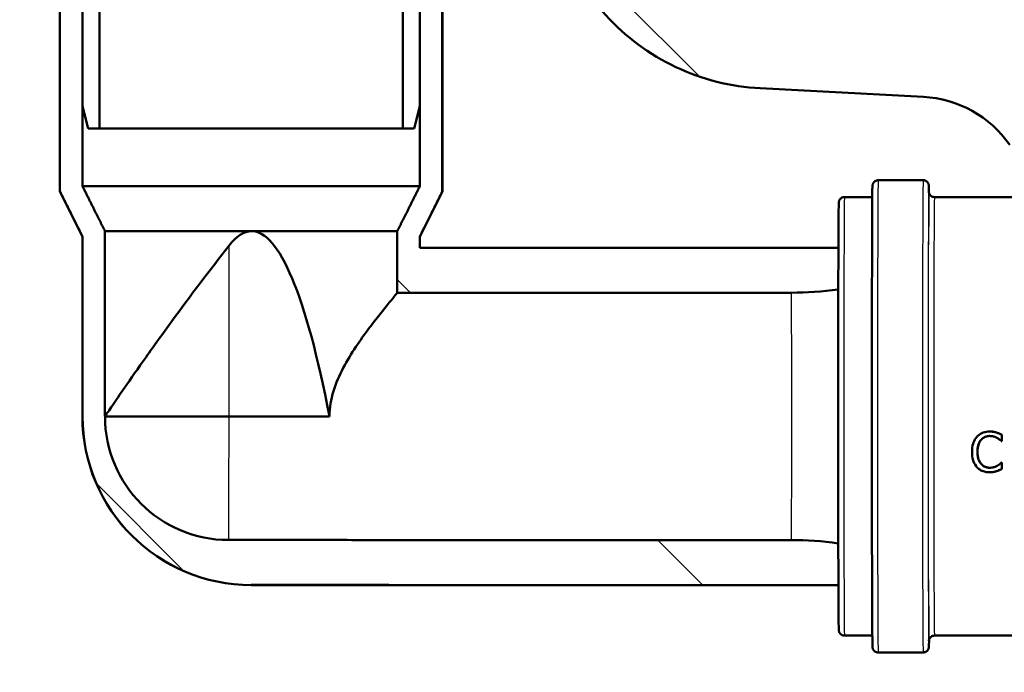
# Model space of a CAD drawing. Header units: millimetres. Extents: x 100 to 2000, y 93 to 2870.
# Tile 13 of 32: x 500 to 588, y 1497 to 1555. Entities that reach past the tile are written whole.
import ezdxf

# ---------------------------------------------------------------- set-up
doc = ezdxf.new("R2010")
doc.units = ezdxf.units.MM
doc.header["$LTSCALE"] = 10
for name, color, linetype, lineweight in [('Dimensions(ISO)', 7, 'Continuous', 25), ('Hatch', 7, 'Continuous', 9), ('Visible Edges(ISO)', 7, 'Continuous', 50), ('Visible Tangent Edges(ISO)', 7, 'Continuous', 25)]:
    doc.layers.add(name, color=color, linetype=linetype, lineweight=lineweight)
doc.styles.add('Text_3.5mm', font='arial.ttf', dxfattribs={"width": 0.9})
doc.dimstyles.new('KS-STANDARD', dxfattribs={"dimscale": 10, "dimtxt": 3.5, "dimasz": 2.5, "dimexe": 3.175, "dimexo": 0, "dimgap": 0.8, "dimtad": 1, "dimdec": 1, "dimrnd": 1e-08, "dimtxsty": 'Text_3.5mm', "dimcen": 0.09, "dimdle": 10, "dimclrd": 7, "dimclre": 7, "dimclrt": 7, "dimadec": 0, "dimazin": 2, "dimtfac": 0.714286, "dimtdec": 4, "dimtmove": 0, "dimatfit": 3, "dimfxl": 0, "dimtolj": 1, "dimlwd": 25, "dimlwe": 25, "dimarcsym": 0})
pattern_1 = [(135, (0, 0), (-22.45064, -22.45064), [])]

# ---------------------------------------------------------------- blocks, each defined once
blk = doc.blocks.new('*D11')
at = {"layer": 'Defpoints', "color": 0, "linetype": 'Continuous'}
for p in [(652.924, 2049.125), (400.524, 1756.844), (652.924, 1545.551)]:
    blk.add_point(p, dxfattribs=at)
at = {"layer": 'Dimensions(ISO)', "color": 7, "linetype": 'Continuous', "lineweight": 25}
for p, q in [((400.524, 1756.844), (400.524, 2080.875)), ((652.924, 1545.551), (652.924, 2080.875)), ((425.524, 2049.125), (627.924, 2049.125))]:
    blk.add_line(p, q, dxfattribs=at)
at = {"layer": 'Dimensions(ISO)', "color": 7, "linetype": 'Continuous'}
for points in [[(425.524, 2053.292), (425.524, 2044.959), (400.524, 2049.125)], [(627.924, 2053.292), (627.924, 2044.959), (652.924, 2049.125)]]:
    blk.add_solid(points, dxfattribs=at)
at = {"layer": 'Dimensions(ISO)', "color": 7, "linetype": 'Continuous', "lineweight": 25, "insert": (491.818, 2074.995), "char_height": 35, "attachment_point": 4, "style": 'Text_3.5mm'}
blk.add_mtext('\\A1;252', dxfattribs=at)

msp = doc.modelspace()

# ---------------------------------------------------------------- hatches: boundary and pattern name
at = {"layer": 'Hatch'}
h = msp.add_hatch(dxfattribs=at)
h.set_pattern_fill('ANSI31', color=256, scale=254, angle=90, style=0)
h.set_pattern_definition(pattern_1)
edge = h.paths.add_edge_path()
edge.add_line((529.111, 1729.846), (530.665, 1725.061))
edge.add_ellipse((435.56, 1694.16), major_axis=(30.902, -95.106), ratio=1, start_angle=86.82306, end_angle=90, ccw=False)
edge.add_ellipse((435.56, 1694.16), major_axis=(25.583, -96.672), ratio=1, start_angle=88.81778, end_angle=90, ccw=False)
edge.add_ellipse((435.56, 1694.16), major_axis=(23.583, -97.179), ratio=1, start_angle=88.40562, end_angle=90, ccw=False)
edge.add_line((533.357, 1715.03), (540.087, 1715.619))
edge.add_line((540.087, 1715.619), (540.035, 1716.217))
edge.add_line((540.035, 1716.217), (536.644, 1754.974))
edge.add_ellipse((535.15, 1754.844), major_axis=(-0.131, 1.494), ratio=1, start_angle=270, end_angle=355)
edge.add_line((535.15, 1756.344), (520.024, 1756.344))
edge.add_line((520.024, 1756.344), (520.024, 1750.344))
edge.add_line((520.024, 1750.344), (521.524, 1750.344))
edge.add_line((521.524, 1750.344), (525.524, 1750.344))
edge.add_ellipse((525.524, 1749.344), major_axis=(1, 0), ratio=1, start_angle=0, end_angle=90, ccw=False)
edge.add_line((526.524, 1749.344), (526.524, 1739.393))
edge.add_line((526.524, 1739.393), (528.813, 1730.849))
edge.add_ellipse((548.132, 1736.026), major_axis=(5.176, -19.319), ratio=1, start_angle=270, end_angle=273)
edge = h.paths.add_edge_path()
edge.add_line((592.924, 1540.651), (608.254, 1540.651))
edge.add_line((608.254, 1540.651), (608.118, 1542.593))
edge.add_ellipse((607.82, 1541.431), major_axis=(1.199, -0.042), ratio=1, start_angle=77.607, end_angle=90)
edge.add_line((607.862, 1542.63), (595.903, 1543.048))
edge.add_ellipse((595.907, 1543.148), major_axis=(-0.0999, 0.0035), ratio=1, start_angle=0, end_angle=90, ccw=False)
edge.add_line((595.807, 1543.151), (595.821, 1543.551))
edge.add_ellipse((595.921, 1543.548), major_axis=(0.0035, 0.0999), ratio=1, start_angle=2, end_angle=90, ccw=False)
edge.add_line((595.921, 1543.648), (608.044, 1543.648))
edge.add_line((608.044, 1543.648), (607.974, 1544.655))
edge.add_ellipse((606.976, 1544.585), major_axis=(-0.07, 0.998), ratio=1, start_angle=270, end_angle=341)
edge.add_line((607.235, 1545.551), (597.19, 1548.243))
edge.add_ellipse((597.448, 1549.209), major_axis=(-0.966, 0.259), ratio=1, start_angle=54.5, end_angle=90, ccw=False)
edge.add_line((596.677, 1548.573), (595.013, 1550.592))
edge.add_ellipse((595.784, 1551.228), major_axis=(-0.636, 0.772), ratio=1, start_angle=54.5, end_angle=90, ccw=False)
edge.add_line((594.787, 1551.158), (594.64, 1553.255))
edge.add_ellipse((591.149, 1553.01), major_axis=(-0.244, 3.491), ratio=1, start_angle=270, end_angle=353)
edge.add_line((591.332, 1556.506), (566.857, 1557.788))
edge.add_spline(control_points=[(566.857, 1557.788), (565.225, 1557.874), (563.618, 1558.226), (560.58, 1559.434), (559.17, 1560.282), (556.437, 1562.606), (555.211, 1564.15), (553.418, 1567.621), (552.87, 1569.515), (552.699, 1571.46)], knot_values=[-2.152597, -2.152597, -2.152597, -2.152597, -1.662265, -1.662265, -1.171933, -1.171933, -0.585967, -0.585967, 0, 0, 0, 0], degree=3, periodic=0)
edge.add_line((552.699, 1571.46), (542.301, 1690.316))
edge.add_line((542.301, 1690.316), (542.205, 1691.411))
edge.add_line((542.205, 1691.411), (542.179, 1691.71))
edge.add_line((542.179, 1691.71), (541.88, 1691.684))
edge.add_line((541.88, 1691.684), (538.792, 1691.414))
edge.add_line((538.792, 1691.414), (536.202, 1691.187))
edge.add_line((536.202, 1691.187), (547.062, 1567.054))
edge.add_spline(control_points=[(547.062, 1567.054), (547.252, 1564.883), (547.795, 1562.757), (549.546, 1558.766), (550.742, 1556.927), (553.966, 1553.393), (556.081, 1551.83), (560.789, 1549.603), (563.338, 1548.96), (565.939, 1548.824)], knot_values=[-2.870129, -2.870129, -2.870129, -2.870129, -2.216354, -2.216354, -1.562578, -1.562578, -0.781289, -0.781289, 0, 0, 0, 0], degree=3, periodic=0)
edge.add_line((565.939, 1548.824), (580.44, 1548.064))
edge.add_ellipse((579.917, 1538.078), major_axis=(9.986, -0.523), ratio=1, start_angle=37.86022, end_angle=90, ccw=False)
edge.add_ellipse((596.328, 1549.509), major_axis=(5.716, -8.205), ratio=1, start_angle=270, end_angle=302.29235)
edge.add_ellipse((592.924, 1540.151), major_axis=(0.143, 0.479), ratio=1, start_angle=16.55984, end_angle=90, ccw=False)
edge = h.paths.add_edge_path()
edge.add_line((712.924, 1540.651), (712.924, 1540.651))
edge.add_ellipse((712.924, 1540.151), major_axis=(0.5, 0), ratio=1, start_angle=16.55984, end_angle=90, ccw=False)
edge.add_ellipse((709.521, 1549.509), major_axis=(9.215, 3.883), ratio=1, start_angle=270, end_angle=302.29235)
edge.add_ellipse((725.932, 1538.078), major_axis=(5.716, 8.205), ratio=1, start_angle=37.86022, end_angle=90, ccw=False)
edge.add_line((725.408, 1548.064), (907.879, 1557.627))
edge.add_spline(control_points=[(907.879, 1557.627), (910.056, 1557.741), (912.199, 1558.21), (916.249, 1559.821), (918.128, 1560.952), (921.773, 1564.05), (923.408, 1566.109), (925.798, 1570.737), (926.529, 1573.262), (926.756, 1575.856)], knot_values=[-2.870129, -2.870129, -2.870129, -2.870129, -2.216354, -2.216354, -1.562578, -1.562578, -0.781289, -0.781289, 0, 0, 0, 0], degree=3, periodic=0)
edge.add_line((926.756, 1575.856), (937.869, 1702.875))
edge.add_ellipse((1037.489, 1694.16), major_axis=(8.716, 99.619), ratio=1, start_angle=77, end_angle=90, ccw=False)
edge.add_line((942.383, 1725.061), (943.937, 1729.846))
edge.add_ellipse((924.916, 1736.026), major_axis=(19.021, -6.18), ratio=1, start_angle=0, end_angle=3)
edge.add_line((944.235, 1730.849), (946.524, 1739.393))
edge.add_line((946.524, 1739.393), (946.524, 1749.344))
edge.add_ellipse((947.524, 1749.344), major_axis=(0, 1), ratio=1, start_angle=0, end_angle=90, ccw=False)
edge.add_line((947.524, 1750.344), (951.524, 1750.344))
edge.add_line((951.524, 1750.344), (953.024, 1750.344))
edge.add_line((953.024, 1750.344), (953.024, 1756.344))
edge.add_line((953.024, 1756.344), (937.899, 1756.344))
edge.add_ellipse((937.899, 1754.844), major_axis=(-1.5, 0), ratio=1, start_angle=270, end_angle=355)
edge.add_line((936.404, 1754.974), (921.119, 1580.263))
edge.add_spline(control_points=[(921.119, 1580.263), (920.977, 1578.635), (920.569, 1577.041), (919.256, 1574.048), (918.359, 1572.668), (915.941, 1570.018), (914.355, 1568.846), (910.824, 1567.176), (908.912, 1566.693), (906.961, 1566.591)], knot_values=[-2.152597, -2.152597, -2.152597, -2.152597, -1.662265, -1.662265, -1.171933, -1.171933, -0.585967, -0.585967, 0, 0, 0, 0], degree=3, periodic=0)
edge.add_line((906.961, 1566.591), (714.516, 1556.506))
edge.add_ellipse((714.7, 1553.01), major_axis=(-3.495, -0.183), ratio=1, start_angle=270, end_angle=353)
edge.add_line((711.208, 1553.255), (711.062, 1551.158))
edge.add_ellipse((710.064, 1551.228), major_axis=(-0.07, -0.998), ratio=1, start_angle=54.5, end_angle=90, ccw=False)
edge.add_line((710.836, 1550.592), (709.171, 1548.573))
edge.add_ellipse((708.4, 1549.209), major_axis=(-0.636, -0.772), ratio=1, start_angle=54.5, end_angle=90, ccw=False)
edge.add_line((708.659, 1548.243), (698.613, 1545.551))
edge.add_ellipse((698.872, 1544.585), major_axis=(-0.966, -0.259), ratio=1, start_angle=270, end_angle=341)
edge.add_line((697.874, 1544.655), (697.804, 1543.648))
edge.add_line((697.804, 1543.648), (709.928, 1543.648))
edge.add_ellipse((709.928, 1543.548), major_axis=(0.1, 0), ratio=1, start_angle=2, end_angle=90, ccw=False)
edge.add_line((710.028, 1543.551), (710.042, 1543.151))
edge.add_ellipse((709.942, 1543.148), major_axis=(0.0035, -0.0999), ratio=1, start_angle=0, end_angle=90, ccw=False)
edge.add_line((709.945, 1543.048), (697.987, 1542.63))
edge.add_ellipse((698.028, 1541.431), major_axis=(1.162, 0.298), ratio=1, start_angle=77.607, end_angle=90)
edge.add_line((697.73, 1542.593), (697.594, 1540.651))
edge.add_line((697.594, 1540.651), (712.924, 1540.651))
h = msp.add_hatch(dxfattribs=at)
h.set_pattern_fill('ANSI31', color=256, scale=254, angle=15, style=0)
h.set_pattern_definition([(60, (0, 0), (-27.4963, 15.875), [])])
edge = h.paths.add_edge_path()
edge.add_ellipse((529.779, 1683.443), major_axis=(0.2, 0), ratio=1, start_angle=270, end_angle=360)
edge.add_line((529.979, 1683.443), (529.979, 1685.043))
edge.add_ellipse((529.779, 1685.043), major_axis=(0, 0.2), ratio=1, start_angle=270, end_angle=360)
edge.add_line((529.779, 1685.243), (528.179, 1685.243))
edge.add_line((528.179, 1685.243), (527.679, 1685.243))
edge.add_line((527.679, 1685.243), (527.679, 1655.243))
edge.add_line((527.679, 1655.243), (527.679, 1653.806))
edge.add_spline(control_points=[(527.679, 1653.806), (529.892, 1647.736), (534.143, 1636.062)], knot_values=[0.212028, 0.212028, 0.212028, 2.040563, 2.040563, 2.040563], weights=[1.012567, 1.060473, 1.000021], degree=2, periodic=0)
edge.add_spline(control_points=[(534.143, 1636.062), (534.162, 1636.008), (534.173, 1635.945), (534.173, 1635.891)], knot_values=[-0.016372, -0.016372, -0.016372, -0.016372, 0, 0, 0, 0], degree=3, periodic=0)
edge.add_line((534.173, 1635.891), (534.173, 1545.243))
edge.add_line((534.173, 1545.243), (535.174, 1545.243))
edge.add_line((535.174, 1545.243), (535.674, 1547.243))
edge.add_line((535.674, 1547.243), (535.674, 1593.264))
edge.add_line((535.674, 1593.264), (535.674, 1595.639))
edge.add_line((535.674, 1595.639), (535.674, 1608.464))
edge.add_line((535.674, 1608.464), (535.674, 1610.839))
edge.add_line((535.674, 1610.839), (535.674, 1623.664))
edge.add_line((535.674, 1623.664), (535.674, 1626.039))
edge.add_line((535.674, 1626.039), (535.674, 1628.951))
edge.add_line((535.674, 1628.951), (535.674, 1635.891))
edge.add_spline(control_points=[(535.674, 1635.891), (535.674, 1636.109), (535.63, 1636.362), (535.553, 1636.575)], knot_values=[0, 0, 0, 0, 0.065486, 0.065486, 0.065486, 0.065486], degree=3, periodic=0)
edge.add_line((535.553, 1636.575), (529.179, 1654.076))
edge.add_line((529.179, 1654.076), (529.179, 1655.281))
edge.add_line((529.179, 1655.281), (529.179, 1657.243))
edge.add_line((529.179, 1657.243), (529.179, 1662.744))
edge.add_line((529.179, 1662.744), (529.179, 1664.743))
edge.add_line((529.179, 1664.743), (529.179, 1670.244))
edge.add_line((529.179, 1670.244), (529.179, 1672.243))
edge.add_line((529.179, 1672.243), (529.179, 1683.243))
edge.add_line((529.179, 1683.243), (529.779, 1683.243))
edge = h.paths.add_edge_path()
edge.add_ellipse((511.579, 1685.043), major_axis=(-0.2, 0), ratio=1, start_angle=270, end_angle=360)
edge.add_line((511.379, 1685.043), (511.379, 1683.443))
edge.add_ellipse((511.579, 1683.443), major_axis=(0, -0.2), ratio=1, start_angle=270, end_angle=360)
edge.add_line((511.579, 1683.243), (512.179, 1683.243))
edge.add_line((512.179, 1683.243), (512.179, 1679.269))
edge.add_line((512.179, 1679.269), (512.079, 1679.269))
edge.add_line((512.079, 1679.269), (512.079, 1679.211))
edge.add_line((512.079, 1679.211), (512.179, 1679.211))
edge.add_line((512.179, 1679.211), (512.179, 1676.951))
edge.add_line((512.179, 1676.951), (512.079, 1676.951))
edge.add_line((512.079, 1676.951), (512.079, 1676.894))
edge.add_line((512.079, 1676.894), (512.179, 1676.894))
edge.add_line((512.179, 1676.894), (512.179, 1676.328))
edge.add_line((512.179, 1676.328), (512.079, 1676.328))
edge.add_line((512.079, 1676.328), (512.079, 1676.271))
edge.add_line((512.079, 1676.271), (512.179, 1676.271))
edge.add_line((512.179, 1676.271), (512.179, 1674.318))
edge.add_line((512.179, 1674.318), (512.079, 1674.318))
edge.add_line((512.079, 1674.318), (512.079, 1674.26))
edge.add_line((512.079, 1674.26), (512.179, 1674.26))
edge.add_line((512.179, 1674.26), (512.179, 1673.643))
edge.add_line((512.179, 1673.643), (512.079, 1673.643))
edge.add_line((512.079, 1673.643), (512.079, 1673.586))
edge.add_line((512.079, 1673.586), (512.179, 1673.586))
edge.add_line((512.179, 1673.586), (512.179, 1672.243))
edge.add_line((512.179, 1672.243), (512.179, 1671.326))
edge.add_line((512.179, 1671.326), (512.079, 1671.326))
edge.add_line((512.079, 1671.326), (512.079, 1671.269))
edge.add_line((512.079, 1671.269), (512.179, 1671.269))
edge.add_line((512.179, 1671.269), (512.179, 1670.243))
edge.add_line((512.179, 1670.243), (512.179, 1664.743))
edge.add_line((512.179, 1664.743), (512.179, 1662.743))
edge.add_line((512.179, 1662.743), (512.179, 1657.243))
edge.add_line((512.179, 1657.243), (512.179, 1655.281))
edge.add_line((512.179, 1655.281), (512.179, 1654.076))
edge.add_spline(control_points=[(512.179, 1654.076), (509.86, 1647.712), (505.805, 1636.575)], knot_values=[1.18921, 1.18921, 1.18921, 2.735161, 2.735161, 2.735161], weights=[1.061668, 1.070924, 1.000031], degree=2, periodic=0)
edge.add_spline(control_points=[(505.805, 1636.575), (505.728, 1636.362), (505.684, 1636.109), (505.684, 1635.891)], knot_values=[-0.065486, -0.065486, -0.065486, -0.065486, 0, 0, 0, 0], degree=3, periodic=0)
edge.add_line((505.684, 1635.891), (505.684, 1628.951))
edge.add_line((505.684, 1628.951), (505.684, 1626.039))
edge.add_line((505.684, 1626.039), (505.684, 1623.664))
edge.add_line((505.684, 1623.664), (505.684, 1610.839))
edge.add_line((505.684, 1610.839), (505.684, 1608.464))
edge.add_line((505.684, 1608.464), (505.684, 1595.639))
edge.add_line((505.684, 1595.639), (505.684, 1593.264))
edge.add_line((505.684, 1593.264), (505.684, 1547.243))
edge.add_line((505.684, 1547.243), (506.185, 1545.243))
edge.add_line((506.185, 1545.243), (507.185, 1545.243))
edge.add_line((507.185, 1545.243), (507.185, 1635.891))
edge.add_spline(control_points=[(507.185, 1635.891), (507.185, 1635.945), (507.196, 1636.008), (507.215, 1636.062)], knot_values=[0, 0, 0, 0, 0.016372, 0.016372, 0.016372, 0.016372], degree=3, periodic=0)
edge.add_spline(control_points=[(507.215, 1636.062), (511.466, 1647.736), (513.679, 1653.806)], knot_values=[0.000317, 0.000317, 0.000317, 1.828851, 1.828851, 1.828851], weights=[1.000021, 1.060473, 1.012567], degree=2, periodic=0)
edge.add_line((513.679, 1653.806), (513.679, 1655.243))
edge.add_line((513.679, 1655.243), (513.679, 1657.243))
edge.add_line((513.679, 1657.243), (513.679, 1662.743))
edge.add_line((513.679, 1662.743), (513.679, 1664.743))
edge.add_line((513.679, 1664.743), (513.679, 1670.243))
edge.add_line((513.679, 1670.243), (513.679, 1672.243))
edge.add_line((513.679, 1672.243), (513.679, 1685.243))
edge.add_line((513.679, 1685.243), (511.579, 1685.243))
h = msp.add_hatch(dxfattribs=at)
h.set_pattern_fill('ANSI31', color=256, scale=254, angle=90, style=0)
h.set_pattern_definition(pattern_1)
edge = h.paths.add_edge_path()
edge.add_spline(control_points=[(503.684, 1631.651), (503.56, 1631.651), (503.415, 1631.623), (503.187, 1631.528), (503.064, 1631.446), (502.889, 1631.271), (502.807, 1631.148), (502.712, 1630.92), (502.684, 1630.775), (502.684, 1630.651), (502.684, 1630.528), (502.712, 1630.383), (502.807, 1630.155), (502.889, 1630.032), (503.064, 1629.857), (503.187, 1629.775), (503.415, 1629.68), (503.56, 1629.651), (503.684, 1629.651)], knot_values=[0.444351, 0.444351, 0.444351, 0.444351, 0.481389, 0.481389, 0.518421, 0.518421, 0.555446, 0.555446, 0.592467, 0.592467, 0.592467, 0.629488, 0.629488, 0.666514, 0.666514, 0.703546, 0.703546, 0.740583, 0.740583, 0.740583, 0.740583], degree=3, periodic=0)
edge.add_line((503.684, 1629.651), (503.684, 1618.351))
edge.add_spline(control_points=[(503.684, 1618.351), (503.56, 1618.351), (503.415, 1618.323), (503.187, 1618.228), (503.064, 1618.146), (502.889, 1617.971), (502.807, 1617.848), (502.712, 1617.62), (502.684, 1617.475), (502.684, 1617.351), (502.684, 1617.228), (502.712, 1617.083), (502.807, 1616.855), (502.889, 1616.732), (503.064, 1616.557), (503.187, 1616.475), (503.415, 1616.38), (503.56, 1616.351), (503.684, 1616.351)], knot_values=[0.444351, 0.444351, 0.444351, 0.444351, 0.481389, 0.481389, 0.518421, 0.518421, 0.555446, 0.555446, 0.592467, 0.592467, 0.592467, 0.629488, 0.629488, 0.666514, 0.666514, 0.703546, 0.703546, 0.740583, 0.740583, 0.740583, 0.740583], degree=3, periodic=0)
edge.add_line((503.684, 1616.351), (503.684, 1539.651))
edge.add_line((503.684, 1539.651), (505.684, 1535.651))
edge.add_line((505.684, 1535.651), (505.684, 1519.651))
edge.add_ellipse((520.679, 1519.651), major_axis=(0, -14.995), ratio=1, start_angle=270, end_angle=359.99538)
edge.add_line((520.678, 1504.657), (572.889, 1504.653))
edge.add_line((572.889, 1504.653), (572.889, 1504.654))
edge.add_spline(control_points=[(572.889, 1504.654), (572.886, 1505.506), (572.883, 1506.481), (572.88, 1507.811), (572.879, 1508.084), (572.878, 1508.363)], knot_values=[1.303196, 1.303196, 1.303196, 1.303196, 1.71709, 1.71709, 1.820704, 1.820704, 1.820704, 1.820704], degree=3, periodic=0)
edge.add_line((572.878, 1508.363), (572.878, 1508.361))
edge.add_spline(control_points=[(572.878, 1508.361), (571.452, 1508.56), (570.036, 1508.654), (568.708, 1508.654)], knot_values=[8.487344, 8.487344, 8.487344, 8.487344, 8.885908, 8.885908, 8.885908, 8.885908], degree=3, periodic=0)
edge.add_line((568.708, 1508.654), (518.678, 1508.659))
edge.add_ellipse((518.679, 1519.651), major_axis=(-10.993, 0.001), ratio=1, start_angle=0.0064, end_angle=90, ccw=False)
edge.add_line((507.687, 1519.651), (507.685, 1519.663))
edge.add_line((507.685, 1519.663), (507.685, 1536.124))
edge.add_line((507.685, 1536.124), (505.684, 1540.124))
edge.add_line((505.684, 1540.124), (505.684, 1547.243))
edge.add_line((505.684, 1547.243), (505.684, 1593.264))
edge.add_spline(control_points=[(505.684, 1593.264), (505.726, 1593.341), (505.763, 1593.419), (505.912, 1593.78), (505.985, 1594.143), (505.985, 1594.76), (505.912, 1595.123), (505.763, 1595.484), (505.726, 1595.562), (505.684, 1595.639)], knot_values=[0.623432, 0.623432, 0.623432, 0.623432, 0.648033, 0.648033, 0.740583, 0.740583, 0.833133, 0.833133, 0.857735, 0.857735, 0.857735, 0.857735], degree=3, periodic=0)
edge.add_line((505.684, 1595.639), (505.684, 1608.464))
edge.add_spline(control_points=[(505.684, 1608.464), (505.726, 1608.541), (505.763, 1608.619), (505.912, 1608.98), (505.985, 1609.343), (505.985, 1609.96), (505.912, 1610.323), (505.763, 1610.684), (505.726, 1610.762), (505.684, 1610.839)], knot_values=[0.623432, 0.623432, 0.623432, 0.623432, 0.648033, 0.648033, 0.740583, 0.740583, 0.833133, 0.833133, 0.857735, 0.857735, 0.857735, 0.857735], degree=3, periodic=0)
edge.add_line((505.684, 1610.839), (505.684, 1623.664))
edge.add_spline(control_points=[(505.684, 1623.664), (505.726, 1623.741), (505.763, 1623.819), (505.912, 1624.18), (505.985, 1624.543), (505.985, 1625.16), (505.912, 1625.523), (505.763, 1625.884), (505.726, 1625.962), (505.684, 1626.039)], knot_values=[0.623432, 0.623432, 0.623432, 0.623432, 0.648033, 0.648033, 0.740583, 0.740583, 0.833133, 0.833133, 0.857735, 0.857735, 0.857735, 0.857735], degree=3, periodic=0)
edge.add_line((505.684, 1626.039), (505.684, 1628.951))
edge.add_line((505.684, 1628.951), (505.208, 1631.651))
edge.add_line((505.208, 1631.651), (503.684, 1631.651))
edge = h.paths.add_edge_path()
edge.add_spline(control_points=[(537.674, 1629.651), (537.798, 1629.651), (537.943, 1629.68), (538.171, 1629.775), (538.294, 1629.857), (538.469, 1630.032), (538.551, 1630.155), (538.646, 1630.383), (538.675, 1630.528), (538.675, 1630.651), (538.675, 1630.775), (538.646, 1630.92), (538.551, 1631.148), (538.469, 1631.271), (538.294, 1631.446), (538.171, 1631.528), (537.943, 1631.623), (537.798, 1631.651), (537.674, 1631.651)], knot_values=[0.444351, 0.444351, 0.444351, 0.444351, 0.481389, 0.481389, 0.518421, 0.518421, 0.555446, 0.555446, 0.592467, 0.592467, 0.592467, 0.629488, 0.629488, 0.666514, 0.666514, 0.703546, 0.703546, 0.740583, 0.740583, 0.740583, 0.740583], degree=3, periodic=0)
edge.add_line((537.674, 1631.651), (536.15, 1631.651))
edge.add_line((536.15, 1631.651), (535.674, 1628.951))
edge.add_line((535.674, 1628.951), (535.674, 1626.039))
edge.add_spline(control_points=[(535.674, 1626.039), (535.632, 1625.962), (535.595, 1625.884), (535.446, 1625.523), (535.374, 1625.16), (535.374, 1624.543), (535.446, 1624.18), (535.595, 1623.819), (535.632, 1623.741), (535.674, 1623.664)], knot_values=[0.623432, 0.623432, 0.623432, 0.623432, 0.648033, 0.648033, 0.740583, 0.740583, 0.833133, 0.833133, 0.857735, 0.857735, 0.857735, 0.857735], degree=3, periodic=0)
edge.add_line((535.674, 1623.664), (535.674, 1610.839))
edge.add_spline(control_points=[(535.674, 1610.839), (535.632, 1610.762), (535.595, 1610.684), (535.446, 1610.323), (535.374, 1609.96), (535.374, 1609.343), (535.446, 1608.98), (535.595, 1608.619), (535.632, 1608.541), (535.674, 1608.464)], knot_values=[0.623432, 0.623432, 0.623432, 0.623432, 0.648033, 0.648033, 0.740583, 0.740583, 0.833133, 0.833133, 0.857735, 0.857735, 0.857735, 0.857735], degree=3, periodic=0)
edge.add_line((535.674, 1608.464), (535.674, 1595.639))
edge.add_spline(control_points=[(535.674, 1595.639), (535.632, 1595.562), (535.595, 1595.484), (535.446, 1595.123), (535.374, 1594.76), (535.374, 1594.143), (535.446, 1593.78), (535.595, 1593.419), (535.632, 1593.341), (535.674, 1593.264)], knot_values=[0.623432, 0.623432, 0.623432, 0.623432, 0.648033, 0.648033, 0.740583, 0.740583, 0.833133, 0.833133, 0.857735, 0.857735, 0.857735, 0.857735], degree=3, periodic=0)
edge.add_line((535.674, 1593.264), (535.674, 1547.243))
edge.add_line((535.674, 1547.243), (535.674, 1540.124))
edge.add_line((535.674, 1540.124), (533.673, 1536.124))
edge.add_line((533.673, 1536.124), (533.673, 1530.645))
edge.add_line((533.673, 1530.645), (568.708, 1530.648))
edge.add_spline(control_points=[(568.708, 1530.648), (570.036, 1530.649), (571.452, 1530.743), (572.878, 1530.942)], knot_values=[8.885991, 8.885991, 8.885991, 8.885991, 9.284555, 9.284555, 9.284555, 9.284555], degree=3, periodic=0)
edge.add_line((572.878, 1530.942), (572.878, 1530.94))
edge.add_spline(control_points=[(572.878, 1530.94), (572.881, 1532.331), (572.885, 1533.59), (572.889, 1534.649), (572.889, 1534.649), (572.889, 1534.649)], knot_values=[4.22788, 4.22788, 4.22788, 4.22788, 4.744987, 4.744987, 4.745124, 4.745124, 4.745124, 4.745124], degree=3, periodic=0)
edge.add_line((572.889, 1534.649), (535.674, 1534.647))
edge.add_line((535.674, 1534.647), (535.674, 1535.651))
edge.add_line((535.674, 1535.651), (537.674, 1539.651))
edge.add_line((537.674, 1539.651), (537.674, 1616.351))
edge.add_spline(control_points=[(537.674, 1616.351), (537.798, 1616.351), (537.943, 1616.38), (538.171, 1616.475), (538.294, 1616.557), (538.469, 1616.732), (538.551, 1616.855), (538.646, 1617.083), (538.675, 1617.228), (538.675, 1617.351), (538.675, 1617.475), (538.646, 1617.62), (538.551, 1617.848), (538.469, 1617.971), (538.294, 1618.146), (538.171, 1618.228), (537.943, 1618.323), (537.798, 1618.351), (537.674, 1618.351)], knot_values=[0.444351, 0.444351, 0.444351, 0.444351, 0.481389, 0.481389, 0.518421, 0.518421, 0.555446, 0.555446, 0.592467, 0.592467, 0.592467, 0.629488, 0.629488, 0.666514, 0.666514, 0.703546, 0.703546, 0.740583, 0.740583, 0.740583, 0.740583], degree=3, periodic=0)
edge.add_line((537.674, 1618.351), (537.674, 1629.651))

# ---------------------------------------------------------------- linework, layer by layer
at = {"layer": 'Visible Edges(ISO)'}
for p, q in [((505.684, 1635.891), (505.684, 1547.243)), ((507.185, 1545.243), (507.185, 1635.891)), ((534.173, 1635.891), (534.173, 1545.243)), ((535.674, 1547.243), (535.674, 1635.891)), ((503.679, 1616.351), (503.679, 1539.651)), ((503.684, 1616.351), (503.684, 1539.651)), ((537.674, 1539.651), (537.674, 1616.351)), ((537.679, 1616.351), (537.679, 1539.651)), ((505.684, 1540.124), (505.684, 1593.264)), ((535.674, 1593.264), (535.674, 1540.124)), ((565.939, 1548.824), (580.44, 1548.064)), ((505.684, 1547.243), (506.185, 1545.243)), ((506.179, 1545.243), (505.684, 1547.222)), ((535.174, 1545.243), (535.674, 1547.243)), ((535.179, 1545.243), (535.674, 1547.222)), ((506.185, 1545.243), (506.179, 1545.243)), ((506.185, 1545.243), (507.185, 1545.243)), ((534.173, 1545.243), (507.185, 1545.243)), ((534.173, 1545.243), (535.174, 1545.243)), ((535.179, 1545.243), (535.174, 1545.243)), ((580.424, 1540.651), (576.424, 1540.651)), ((505.684, 1540.124), (535.674, 1540.124)), ((503.679, 1539.651), (503.684, 1539.651)), ((505.679, 1535.651), (503.679, 1539.651)), ((535.679, 1535.651), (537.679, 1539.651)), ((537.674, 1539.651), (537.679, 1539.651)), ((573.424, 1539.151), (575.905, 1539.151)), ((581.424, 1539.151), (591.674, 1539.151)), ((505.679, 1535.651), (505.684, 1535.651)), ((505.679, 1535.651), (505.679, 1519.651)), ((505.684, 1535.651), (505.684, 1519.651)), ((507.685, 1519.663), (507.685, 1536.124)), ((507.685, 1536.124), (520.718, 1536.124)), ((520.718, 1536.124), (533.673, 1536.124)), ((533.673, 1536.124), (533.673, 1530.645)), ((535.674, 1534.647), (535.674, 1535.651)), ((535.674, 1535.651), (535.679, 1535.651)), ((535.679, 1535.651), (535.679, 1534.651)), ((535.679, 1534.651), (572.889, 1534.651)), ((507.687, 1519.651), (518.712, 1519.651)), ((527.641, 1519.651), (518.712, 1519.651)), ((586.339, 1518.305), (586.34, 1518.305)), ((586.955, 1518.214), (586.955, 1518.214)), ((587.42, 1518.01), (587.421, 1518.01)), ((587.383, 1517.448), (587.42, 1517.448)), ((587.42, 1517.448), (587.421, 1517.448)), ((587.421, 1515.537), (587.387, 1515.537)), ((587.421, 1515.537), (587.422, 1515.537)), ((586.332, 1514.68), (586.333, 1514.68)), ((586.956, 1514.782), (586.957, 1514.782)), ((587.421, 1514.981), (587.422, 1514.981)), ((520.679, 1504.651), (572.889, 1504.651)), ((573.424, 1500.151), (575.905, 1500.151)), ((581.424, 1500.151), (628.781, 1500.151)), ((580.424, 1498.651), (576.424, 1498.651))]:
    msp.add_line(p, q, dxfattribs=at)
for centre, radius, start, end in [((579.917, 1538.078), 10, 34.86022, 87), ((520.679, 1519.651), 15, 180, 270), ((520.679, 1519.651), 14.995, 180, 269.99538), ((518.679, 1519.651), 10.993, 180, 269.9936)]:
    msp.add_arc(centre, radius, start, end, dxfattribs=at)
for centre, major_axis, ratio, start_param, end_param in [((520.679, 1429.055), (0.04, 107.069), 0.121417, 0.000045, 0.154505), ((520.679, 1429.055), (0.04, 107.069), 0.121417, 5.721161, 6.283231), ((520.679, 1519.651), (15, 15), 0.001512, 0.001512, 0.025157), ((587.479, 1519.651), (0, 19.7), 0.003025, 1.654215, 1.68286), ((587.479, 1519.651), (0, -19.5), 0.003025, 4.796665, 4.825607), ((587.479, 1519.651), (0, 19.7), 0.003025, 1.781214, 1.810163), ((587.479, 1519.651), (0, -19.5), 0.003025, 4.924997, 4.954259)]:
    msp.add_ellipse(centre, major_axis=major_axis, ratio=ratio, start_param=start_param, end_param=end_param, dxfattribs=at)
for points, knots in [([(547.062, 1567.054), (547.252, 1564.883), (547.795, 1562.757), (549.546, 1558.766), (550.742, 1556.927), (553.966, 1553.393), (556.081, 1551.83), (560.789, 1549.603), (563.338, 1548.96), (565.939, 1548.824)], [-2.870129, -2.870129, -2.870129, -2.870129, -2.216354, -2.216354, -1.562578, -1.562578, -0.781289, -0.781289, 0, 0, 0, 0]), ([(576.424, 1498.651), (576.37, 1498.651), (576.315, 1498.661), (576.213, 1498.695), (576.165, 1498.721), (576.081, 1498.785), (576.044, 1498.823), (576.002, 1498.883), (575.991, 1498.901), (575.974, 1498.934), (575.967, 1498.948), (575.953, 1498.983), (575.947, 1499.002), (575.938, 1499.032), (575.936, 1499.043), (575.931, 1499.066), (575.93, 1499.076), (575.926, 1499.101), (575.925, 1499.111), (575.922, 1499.147), (575.921, 1499.165), (575.917, 1499.264), (575.915, 1499.38), (575.905, 1500.033), (575.898, 1500.961), (575.886, 1503.403), (575.881, 1504.872), (575.873, 1508.224), (575.869, 1510.148), (575.864, 1514.205), (575.863, 1516.387), (575.862, 1520.737), (575.863, 1522.957), (575.866, 1527.159), (575.869, 1529.192), (575.877, 1532.818), (575.881, 1534.457), (575.891, 1537.142), (575.897, 1538.221), (575.91, 1539.691), (575.887, 1539.891), (575.929, 1540.221), (575.929, 1540.238), (575.945, 1540.294), (575.948, 1540.304), (575.959, 1540.336), (575.969, 1540.359), (575.992, 1540.404), (576.006, 1540.427), (576.044, 1540.478), (576.069, 1540.506), (576.134, 1540.561), (576.175, 1540.587), (576.267, 1540.629), (576.319, 1540.643), (576.389, 1540.65), (576.407, 1540.651), (576.424, 1540.651)], [0, 0, 0, 0, 0.016471, 0.016471, 0.032619, 0.032619, 0.048659, 0.048659, 0.055797, 0.055797, 0.06143, 0.06143, 0.070562, 0.070562, 0.079225, 0.079225, 0.092341, 0.092341, 0.120451, 0.120451, 0.204648, 0.204648, 0.457584, 0.457584, 1.188758, 1.188758, 1.842383, 1.842383, 2.495962, 2.495962, 3.149316, 3.149316, 3.802624, 3.802624, 4.455927, 4.455927, 5.109261, 5.109261, 5.762715, 5.762715, 6.416127, 6.416127, 6.444628, 6.444628, 6.45034, 6.45034, 6.459573, 6.459573, 6.468187, 6.468187, 6.479628, 6.479628, 6.494241, 6.494241, 6.510197, 6.510197, 6.515528, 6.515528, 6.515528, 6.515528]), ([(580.424, 1540.651), (580.479, 1540.651), (580.534, 1540.642), (580.636, 1540.608), (580.684, 1540.582), (580.768, 1540.518), (580.805, 1540.479), (580.847, 1540.42), (580.858, 1540.401), (580.875, 1540.369), (580.882, 1540.355), (580.896, 1540.32), (580.902, 1540.301), (580.91, 1540.271), (580.913, 1540.26), (580.918, 1540.237), (580.919, 1540.227), (580.923, 1540.202), (580.924, 1540.192), (580.927, 1540.156), (580.928, 1540.138), (580.932, 1540.039), (580.934, 1539.923), (580.938, 1539.688), (580.939, 1539.613), (580.94, 1539.53)], [0, 0, 0, 0, 0.0164708, 0.0164708, 0.0326193, 0.0326193, 0.0486592, 0.0486592, 0.0557973, 0.0557973, 0.0614303, 0.0614303, 0.0705625, 0.0705625, 0.079225, 0.079225, 0.0923409, 0.0923409, 0.1204506, 0.1204506, 0.2046484, 0.2046484, 0.4575841, 0.4575841, 0.5581692, 0.5581692, 0.5581692, 0.5581692]), ([(573.424, 1500.151), (573.37, 1500.151), (573.315, 1500.161), (573.213, 1500.195), (573.165, 1500.221), (573.081, 1500.284), (573.044, 1500.323), (573.002, 1500.383), (572.99, 1500.402), (572.973, 1500.436), (572.966, 1500.451), (572.952, 1500.486), (572.946, 1500.505), (572.938, 1500.534), (572.935, 1500.545), (572.931, 1500.568), (572.929, 1500.577), (572.926, 1500.602), (572.925, 1500.611), (572.922, 1500.645), (572.921, 1500.663), (572.918, 1500.755), (572.916, 1500.862), (572.906, 1501.471), (572.9, 1502.34), (572.892, 1503.89), (572.891, 1504.259), (572.886, 1505.506), (572.883, 1506.481), (572.88, 1507.811), (572.879, 1508.084), (572.875, 1509.714), (572.873, 1511.209), (572.869, 1514.651), (572.867, 1516.676), (572.867, 1520.707), (572.867, 1522.765), (572.871, 1526.656), (572.873, 1528.538), (572.877, 1530.461), (572.878, 1530.702), (572.881, 1532.331), (572.885, 1533.59), (572.889, 1534.649), (572.889, 1534.649), (572.894, 1535.889), (572.9, 1536.884), (572.908, 1537.926), (572.912, 1538.204), (572.917, 1538.484), (572.918, 1538.554), (572.921, 1538.63), (572.922, 1538.65), (572.924, 1538.686), (572.925, 1538.696), (572.931, 1538.735), (572.933, 1538.746), (572.939, 1538.774), (572.944, 1538.791), (572.958, 1538.832), (572.968, 1538.857), (572.992, 1538.904), (573.006, 1538.927), (573.044, 1538.978), (573.07, 1539.006), (573.135, 1539.062), (573.176, 1539.088), (573.269, 1539.13), (573.321, 1539.143), (573.391, 1539.151), (573.408, 1539.151), (573.424, 1539.151)], [0, 0, 0, 0, 0.016435, 0.016435, 0.032552, 0.032552, 0.048577, 0.048577, 0.055773, 0.055773, 0.061455, 0.061455, 0.070462, 0.070462, 0.07872, 0.07872, 0.091011, 0.091011, 0.116975, 0.116975, 0.194742, 0.194742, 0.428346, 0.428346, 1.111266, 1.111266, 1.303196, 1.303196, 1.71709, 1.71709, 1.820704, 1.820704, 2.32287, 2.32287, 2.928428, 2.928428, 3.533941, 3.533941, 4.139448, 4.139448, 4.22788, 4.22788, 4.744987, 4.744987, 4.745124, 4.745124, 5.350648, 5.350648, 5.678055, 5.678055, 5.841926, 5.841926, 5.922517, 5.922517, 5.962822, 5.962822, 5.974514, 5.974514, 5.984341, 5.984341, 5.994, 5.994, 6.002378, 6.002378, 6.013964, 6.013964, 6.028675, 6.028675, 6.04463, 6.04463, 6.049741, 6.049741, 6.049741, 6.049741]), ([(580.928, 1539.598), (580.928, 1539.598), (580.928, 1539.598), (580.929, 1539.595), (580.928, 1539.591), (580.934, 1539.556), (580.936, 1539.54), (580.948, 1539.499), (580.953, 1539.484), (580.967, 1539.448), (580.977, 1539.427), (581.002, 1539.383), (581.018, 1539.359), (581.06, 1539.307), (581.089, 1539.279), (581.159, 1539.225), (581.204, 1539.2), (581.3, 1539.164), (581.353, 1539.154), (581.412, 1539.152), (581.418, 1539.151), (581.424, 1539.151)], [6.2235333, 6.2235333, 6.2235333, 6.2235333, 6.2336746, 6.2336746, 6.2712735, 6.2712735, 6.288022, 6.288022, 6.2953537, 6.2953537, 6.3036086, 6.3036086, 6.3124721, 6.3124721, 6.3246493, 6.3246493, 6.339705, 6.339705, 6.3557265, 6.3557265, 6.3575546, 6.3575546, 6.3575546, 6.3575546]), ([(507.686, 1519.659), (507.695, 1519.672), (507.713, 1519.698), (507.832, 1519.871), (508.042, 1520.18), (508.639, 1521.056), (509.024, 1521.619), (509.974, 1522.996), (510.622, 1523.926), (512.044, 1525.932), (512.818, 1527.008), (515.254, 1530.337), (517.031, 1532.687), (518.718, 1534.849)], [3.823963, 3.823963, 3.823963, 3.823963, 3.906861, 3.906861, 4.198325, 4.198325, 4.489788, 4.489788, 4.902854, 4.902854, 5.315921, 5.315921, 6.142053, 6.142053, 6.142053, 6.142053]), ([(533.679, 1530.651), (533.681, 1530.651), (533.62, 1530.577), (533.372, 1530.277), (533.186, 1530.052), (532.478, 1529.187), (531.802, 1528.348), (530.404, 1526.468), (529.565, 1525.282), (528.522, 1523.303), (528.213, 1522.61), (527.771, 1521.169), (527.641, 1520.42), (527.641, 1519.651)], [-1.803736, -1.803736, -1.803736, -1.803736, -1.583476, -1.583476, -1.363217, -1.363217, -0.922698, -0.922698, -0.461349, -0.461349, -0.230675, -0.230675, 0, 0, 0, 0]), ([(586.339, 1518.305), (586.139, 1518.305), (585.941, 1518.275), (585.611, 1518.15), (585.446, 1518.061), (585.258, 1517.883), (585.229, 1517.853), (585.202, 1517.823)], [-0.1641531, -0.1641531, -0.1641531, -0.1641531, -0.0778581, -0.0778581, -0.0123138, -0.0123138, 0, 0, 0, 0]), ([(585.562, 1517.548), (585.649, 1517.65), (585.751, 1517.733), (585.965, 1517.844), (586.091, 1517.891), (586.278, 1517.907), (586.307, 1517.908), (586.336, 1517.908)], [-0.1160062, -0.1160062, -0.1160062, -0.1160062, -0.056261, -0.056261, -0.0087291, -0.0087291, 0, 0, 0, 0]), ([(586.336, 1517.908), (586.202, 1517.908), (586.072, 1517.883), (585.874, 1517.8), (585.804, 1517.761), (585.674, 1517.665), (585.615, 1517.609), (585.563, 1517.548)], [0.00006074, 0.00006074, 0.00006074, 0.00006074, 0.04044005, 0.04044005, 0.06449373, 0.06449373, 0.08864167, 0.08864167, 0.08864167, 0.08864167]), ([(586.336, 1517.908), (586.447, 1517.908), (586.56, 1517.898), (586.723, 1517.855), (586.825, 1517.823), (586.954, 1517.76), (586.971, 1517.75), (586.989, 1517.741)], [-0.1126247, -0.1126247, -0.1126247, -0.1126247, -0.042972, -0.042972, -0.006024, -0.006024, 0, 0, 0, 0]), ([(586.955, 1518.214), (586.834, 1518.251), (586.656, 1518.297), (586.385, 1518.305), (586.362, 1518.305), (586.339, 1518.305)], [-0.08142941, -0.08142941, -0.08142941, -0.08142941, -0.00684168, -0.00684168, 0, 0, 0, 0]), ([(586.34, 1518.305), (586.45, 1518.305), (586.561, 1518.297), (586.714, 1518.272), (586.827, 1518.253), (586.955, 1518.214)], [0, 0, 0, 0, 0.0331069, 0.0331069, 0.0463901, 0.0463901, 0.0463901, 0.0463901]), ([(587.42, 1518.01), (587.306, 1518.071), (587.16, 1518.143), (586.985, 1518.204), (586.97, 1518.209), (586.955, 1518.214)], [-0.05570863, -0.05570863, -0.05570863, -0.05570863, -0.00473138, -0.00473138, 0, 0, 0, 0]), ([(586.955, 1518.214), (587.034, 1518.189), (587.111, 1518.159), (587.23, 1518.106), (587.313, 1518.068), (587.421, 1518.01)], [0, 0, 0, 0, 0.02469699, 0.02469699, 0.03913888, 0.03913888, 0.03913888, 0.03913888]), ([(585.202, 1517.823), (585.07, 1517.673), (584.971, 1517.504), (584.847, 1517.18), (584.786, 1516.971), (584.767, 1516.601), (584.766, 1516.545), (584.766, 1516.49)], [-0.2410443, -0.2410443, -0.2410443, -0.2410443, -0.1124787, -0.1124787, -0.0169003, -0.0169003, 0, 0, 0, 0]), ([(585.251, 1516.49), (585.251, 1516.68), (585.27, 1516.874), (585.361, 1517.201), (585.419, 1517.346), (585.524, 1517.499), (585.543, 1517.524), (585.562, 1517.548)], [-0.1167673, -0.1167673, -0.1167673, -0.1167673, -0.0560728, -0.0560728, -0.0092571, -0.0092571, 0, 0, 0, 0]), ([(585.563, 1517.548), (585.477, 1517.443), (585.413, 1517.323), (585.272, 1516.942), (585.251, 1516.685), (585.251, 1516.49)], [0, 0, 0, 0, 0.0407132, 0.0407132, 0.122907, 0.122907, 0.122907, 0.122907]), ([(586.989, 1517.741), (587.063, 1517.7), (587.138, 1517.653), (587.244, 1517.569), (587.311, 1517.513), (587.366, 1517.464), (587.375, 1517.456), (587.383, 1517.448)], [-0.05376795, -0.05376795, -0.05376795, -0.05376795, -0.02209389, -0.02209389, -0.00346397, -0.00346397, 0, 0, 0, 0]), ([(584.766, 1516.49), (584.766, 1516.237), (584.794, 1515.98), (584.915, 1515.599), (584.992, 1515.408), (585.153, 1515.199), (585.179, 1515.169), (585.206, 1515.14)], [-0.1964828, -0.1964828, -0.1964828, -0.1964828, -0.0804867, -0.0804867, -0.0121542, -0.0121542, 0, 0, 0, 0]), ([(585.575, 1515.432), (585.478, 1515.547), (585.407, 1515.68), (585.316, 1515.927), (585.267, 1516.092), (585.252, 1516.399), (585.251, 1516.444), (585.251, 1516.49)], [-0.1982959, -0.1982959, -0.1982959, -0.1982959, -0.0933384, -0.0933384, -0.0138327, -0.0138327, 0, 0, 0, 0]), ([(585.251, 1516.49), (585.251, 1516.328), (585.265, 1516.161), (585.331, 1515.87), (585.373, 1515.768), (585.455, 1515.597), (585.509, 1515.51), (585.575, 1515.432)], [0, 0, 0, 0, 0.0491874, 0.0491874, 0.0911482, 0.0911482, 0.1405662, 0.1405662, 0.1405662, 0.1405662]), ([(586.338, 1515.083), (586.202, 1515.083), (586.072, 1515.108), (585.858, 1515.196), (585.745, 1515.257), (585.613, 1515.389), (585.593, 1515.41), (585.575, 1515.432)], [-0.1237101, -0.1237101, -0.1237101, -0.1237101, -0.0567644, -0.0567644, -0.0087685, -0.0087685, 0, 0, 0, 0]), ([(585.575, 1515.432), (585.652, 1515.342), (585.741, 1515.266), (585.918, 1515.168), (585.997, 1515.136), (586.163, 1515.093), (586.25, 1515.083), (586.338, 1515.083)], [0, 0, 0, 0, 0.03588385, 0.03588385, 0.06113318, 0.06113318, 0.0878121, 0.0878121, 0.0878121, 0.0878121]), ([(587.016, 1515.256), (586.93, 1515.208), (586.837, 1515.171), (586.672, 1515.12), (586.566, 1515.092), (586.389, 1515.083), (586.363, 1515.083), (586.338, 1515.083)], [-0.1135628, -0.1135628, -0.1135628, -0.1135628, -0.0531805, -0.0531805, -0.0076241, -0.0076241, 0, 0, 0, 0]), ([(587.387, 1515.537), (587.348, 1515.498), (587.298, 1515.455), (587.218, 1515.39), (587.16, 1515.343), (587.048, 1515.275), (587.032, 1515.265), (587.016, 1515.256)], [-0.07817942, -0.07817942, -0.07817942, -0.07817942, -0.03969126, -0.03969126, -0.00560809, -0.00560809, 0, 0, 0, 0]), ([(585.206, 1515.14), (585.268, 1515.071), (585.337, 1515.01), (585.486, 1514.901), (585.566, 1514.856), (585.78, 1514.76), (585.963, 1514.7), (586.247, 1514.682), (586.29, 1514.68), (586.332, 1514.68)], [-0.1794844, -0.1794844, -0.1794844, -0.1794844, -0.1321645, -0.1321645, -0.0853494, -0.0853494, -0.0128183, -0.0128183, 0, 0, 0, 0]), ([(586.332, 1514.68), (586.543, 1514.68), (586.691, 1514.699), (586.918, 1514.77), (586.937, 1514.776), (586.956, 1514.782)], [-0.07136942, -0.07136942, -0.07136942, -0.07136942, -0.00608245, -0.00608245, 0, 0, 0, 0]), ([(586.957, 1514.782), (586.868, 1514.753), (586.775, 1514.726), (586.638, 1514.698), (586.539, 1514.68), (586.333, 1514.68)], [0, 0, 0, 0, 0.02813485, 0.02813485, 0.04224136, 0.04224136, 0.04224136, 0.04224136]), ([(586.956, 1514.782), (587.114, 1514.832), (587.18, 1514.868), (587.392, 1514.967), (587.407, 1514.974), (587.421, 1514.981)], [-0.07067844, -0.07067844, -0.07067844, -0.07067844, -0.00488531, -0.00488531, 0, 0, 0, 0]), ([(587.422, 1514.981), (587.352, 1514.948), (587.281, 1514.915), (587.178, 1514.865), (587.102, 1514.828), (586.957, 1514.782)], [0, 0, 0, 0, 0.02328981, 0.02328981, 0.034624, 0.034624, 0.034624, 0.034624]), ([(580.945, 1499.811), (580.941, 1499.435), (580.95, 1499.317), (580.92, 1499.082), (580.92, 1499.065), (580.904, 1499.009), (580.901, 1498.998), (580.89, 1498.967), (580.88, 1498.944), (580.857, 1498.898), (580.842, 1498.876), (580.805, 1498.825), (580.779, 1498.797), (580.715, 1498.742), (580.674, 1498.715), (580.582, 1498.674), (580.53, 1498.66), (580.46, 1498.652), (580.442, 1498.651), (580.424, 1498.651)], [5.9593413, 5.9593413, 5.9593413, 5.9593413, 6.4161274, 6.4161274, 6.4446276, 6.4446276, 6.4503397, 6.4503397, 6.4595732, 6.4595732, 6.468187, 6.468187, 6.4796284, 6.4796284, 6.4942414, 6.4942414, 6.5101974, 6.5101974, 6.5155276, 6.5155276, 6.5155276, 6.5155276]), ([(581.424, 1500.151), (581.37, 1500.151), (581.315, 1500.142), (581.213, 1500.108), (581.165, 1500.082), (581.081, 1500.018), (581.044, 1499.98), (581.002, 1499.92), (580.991, 1499.901), (580.974, 1499.869), (580.968, 1499.855), (580.954, 1499.821), (580.948, 1499.802), (580.94, 1499.774), (580.938, 1499.764), (580.933, 1499.743), (580.932, 1499.735), (580.929, 1499.717), (580.929, 1499.712), (580.928, 1499.706), (580.928, 1499.705), (580.928, 1499.705)], [0, 0, 0, 0, 0.016447, 0.016447, 0.0325726, 0.0325726, 0.048589, 0.048589, 0.0557151, 0.0557151, 0.0612902, 0.0612902, 0.0701785, 0.0701785, 0.0783787, 0.0783787, 0.0903233, 0.0903233, 0.1140026, 0.1140026, 0.1340604, 0.1340604, 0.1340604, 0.1340604])]:
    msp.add_open_spline(points, degree=3, knots=knots, dxfattribs=at)
for points, weights in [([(507.685, 1536.124), (506.756, 1537.981), (505.684, 1540.124)], [1, 1.00256293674, 1]), ([(535.674, 1540.124), (534.602, 1537.981), (533.673, 1536.124)], [1, 1.00256293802, 1]), ([(503.684, 1539.651), (504.747, 1537.526), (505.684, 1535.651)], [1, 1.00196010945, 1]), ([(535.674, 1535.651), (536.612, 1537.526), (537.674, 1539.651)], [1, 1.00196010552, 1]), ([(572.889, 1534.649), (554.28, 1534.649), (535.674, 1534.647)], [0.999979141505, 0.999976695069, 0.999988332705]), ([(533.673, 1530.645), (551.188, 1530.647), (568.708, 1530.648)], [0.999990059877, 0.999983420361, 1]), ([(507.687, 1519.651), (507.686, 1519.657), (507.685, 1519.663)], [1.00000153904, 1.00000391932, 1.00000629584]), ([(568.708, 1508.654), (543.688, 1508.656), (518.678, 1508.659)], [1, 0.999976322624, 1]), ([(520.678, 1504.657), (546.781, 1504.655), (572.889, 1504.653)], [1, 0.999975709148, 0.999979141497])]:
    msp.add_rational_spline(points, weights, degree=2, dxfattribs=at)
for points in [[(568.708, 1530.648), (570.036, 1530.649), (571.452, 1530.743), (572.878, 1530.942)], [(572.878, 1508.361), (571.452, 1508.56), (570.036, 1508.654), (568.708, 1508.654)]]:
    msp.add_open_spline(points, degree=3, dxfattribs=at)
at = {"layer": 'Visible Tangent Edges(ISO)'}
for p, q in [((518.712, 1519.651), (518.718, 1534.849)), ((505.684, 1519.651), (505.679, 1519.651)), ((585.562, 1517.548), (585.563, 1517.548)), ((585.251, 1516.49), (585.251, 1516.49)), ((585.575, 1515.432), (585.575, 1515.432))]:
    msp.add_line(p, q, dxfattribs=at)
for centre, major_axis, start_param, end_param in [((580.924, 1519.651), (0, -20.5), 2.537769, 6.887009), ((576.424, 1519.651), (0, -21), 3.141593, 6.283185), ((580.424, 1519.651), (0, 21), 0, 3.141593), ((573.424, 1519.651), (0, -19.5), 3.141593, 6.283185), ((580.924, 1519.651), (0, 20), 0, 3.221434), ((581.424, 1519.651), (0, -19.5), 3.141593, 6.283185), ((568.708, 1519.651), (0, 11), 3.164751, 6.260027), ((518.679, 1519.651), (0, -11), 0.036921, 1.570796), ((520.679, 1519.651), (0, -15), 6.256515, 6.283185)]:
    msp.add_ellipse(centre, major_axis=major_axis, ratio=0.003025, start_param=start_param, end_param=end_param, dxfattribs=at)

# ---------------------------------------------------------------- dimensions: what is measured, and where the dimension line sits
at = {"layer": 'Dimensions(ISO)', "color": 7, "linetype": 'Continuous', "lineweight": 25}
dim = msp.add_linear_dim(base=(652.924, 2049.125), p1=(400.524, 1756.844), p2=(652.924, 1545.551), angle=180, dimstyle='KS-STANDARD', override={"dimgap": 0.8, "dimdec": 0, "dimtol": 0, "dimlim": 0, "dimtp": 0, "dimtm": 0, "dimtdec": 4, "dimtofl": 0, "dimatfit": 1}, dxfattribs=at)
dim.commit()
dim.dimension.update_dxf_attribs({"geometry": '*D11', "text_midpoint": (526.724, 2049.125), "dimtype": 160})

doc.saveas('drawing.dxf')
